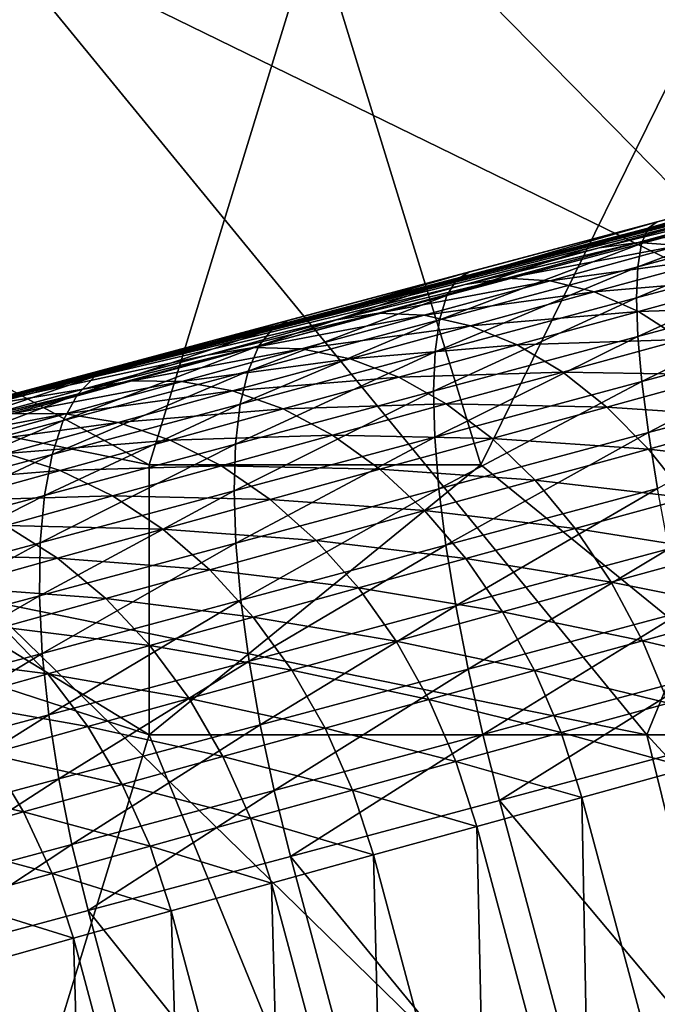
# Model space of a CAD drawing. Extents: x -0.7 to 0.7, y -0.35 to 0.35.
# Tile 35 of 226: x -0.4306 to -0.4159, y -0.2092 to -0.1866. Entities that reach past the tile are written whole.
import ezdxf

# ---------------------------------------------------------------- set-up
doc = ezdxf.new("R2010")
doc.units = 0

msp = doc.modelspace()

# ---------------------------------------------------------------- linework, layer by layer
for points in [[(-0.431466, -0.184378, 0.43702), (-0.412373, -0.1937, 0.43701), (-0.427647, -0.178163, 0.437029)], [(-0.412373, -0.1937, 0.43701), (-0.412373, -0.178163, 0.43702), (-0.427647, -0.178163, 0.437029)], [(-0.42001, -0.196807, 0.412442), (-0.423829, -0.184378, 0.412421), (-0.412373, -0.181271, 0.412437)], [(-0.42001, -0.196807, 0.412442), (-0.412373, -0.181271, 0.412437), (-0.412373, -0.203022, 0.412433)], [(-0.427647, -0.196807, 0.41244), (-0.450559, -0.184378, 0.41245), (-0.423829, -0.184378, 0.412421)], [(-0.442922, -0.1937, 0.412455), (-0.450559, -0.184378, 0.41245), (-0.427647, -0.196807, 0.41244)], [(-0.416192, -0.203022, 0.437015), (-0.412373, -0.1937, 0.43701), (-0.431466, -0.184378, 0.43702)], [(-0.431466, -0.199914, 0.437014), (-0.416192, -0.203022, 0.437015), (-0.431466, -0.184378, 0.43702)], [(-0.427647, -0.196807, 0.41244), (-0.423829, -0.184378, 0.412421), (-0.42001, -0.196807, 0.412442)], [(-0.432286, -0.195582, 0.402346), (-0.415954, -0.191209, 0.406936), (-0.398263, -0.186673, 0.353694)], [(-0.432286, -0.195582, 0.402346), (-0.398263, -0.186673, 0.353694), (-0.404234, -0.188264, 0.350884)], [(-0.415954, -0.191209, 0.406936), (-0.406811, -0.188759, 0.407877), (-0.398263, -0.186673, 0.353694)], [(-0.432286, -0.195582, 0.402346), (-0.404234, -0.188264, 0.350884), (-0.407598, -0.189176, 0.349175)], [(-0.415954, -0.191209, 0.406936), (-0.411468, -0.190007, 0.407522), (-0.406811, -0.188759, 0.407877)], [(-0.432286, -0.195582, 0.402346), (-0.407598, -0.189176, 0.349175), (-0.410896, -0.190072, 0.347314)], [(-0.432286, -0.195582, 0.402346), (-0.410896, -0.190072, 0.347314), (-0.414127, -0.190951, 0.345291)], [(-0.411594, -0.190138, 0.409081), (-0.41616, -0.191361, 0.408485), (-0.41631, -0.191709, 0.410007)], [(-0.411594, -0.190138, 0.409081), (-0.41631, -0.191709, 0.410007), (-0.411665, -0.190464, 0.410614)], [(-0.411468, -0.190007, 0.407522), (-0.415954, -0.191209, 0.406936), (-0.41616, -0.191361, 0.408485)], [(-0.411468, -0.190007, 0.407522), (-0.41616, -0.191361, 0.408485), (-0.411594, -0.190138, 0.409081)], [(-0.411665, -0.190464, 0.410614), (-0.41631, -0.191709, 0.410007), (-0.4164, -0.192246, 0.411476)], [(-0.411665, -0.190464, 0.410614), (-0.4164, -0.192246, 0.411476), (-0.41168, -0.190981, 0.412093)], [(-0.417287, -0.191812, 0.343096), (-0.414127, -0.190951, 0.345291), (-0.413286, -0.19084, 0.343969)], [(-0.417287, -0.191812, 0.343096), (-0.413286, -0.19084, 0.343969), (-0.416387, -0.191685, 0.341816)], [(-0.416387, -0.191685, 0.341816), (-0.413286, -0.19084, 0.343969), (-0.412406, -0.190929, 0.34267)], [(-0.432286, -0.195582, 0.402346), (-0.414127, -0.190951, 0.345291), (-0.417287, -0.191812, 0.343096)], [(-0.41168, -0.190981, 0.412093), (-0.4164, -0.192246, 0.411476), (-0.416429, -0.192964, 0.412868)], [(-0.41168, -0.190981, 0.412093), (-0.416429, -0.192964, 0.412868), (-0.411637, -0.19168, 0.413495)], [(-0.416387, -0.191685, 0.341816), (-0.412406, -0.190929, 0.34267), (-0.415448, -0.191758, 0.340558)], [(-0.432286, -0.195582, 0.402346), (-0.424431, -0.193479, 0.405084), (-0.415954, -0.191209, 0.406936)], [(-0.424431, -0.193479, 0.405084), (-0.420273, -0.192366, 0.406122), (-0.415954, -0.191209, 0.406936)], [(-0.415954, -0.191209, 0.406936), (-0.420273, -0.192366, 0.406122), (-0.420562, -0.19254, 0.407655)], [(-0.415954, -0.191209, 0.406936), (-0.420562, -0.19254, 0.407655), (-0.41616, -0.191361, 0.408485)], [(-0.41616, -0.191361, 0.408485), (-0.420562, -0.19254, 0.407655), (-0.420793, -0.192909, 0.409162)], [(-0.41616, -0.191361, 0.408485), (-0.420793, -0.192909, 0.409162), (-0.41631, -0.191709, 0.410007)], [(-0.41631, -0.191709, 0.410007), (-0.420793, -0.192909, 0.409162), (-0.420961, -0.193468, 0.410617)], [(-0.41631, -0.191709, 0.410007), (-0.420961, -0.193468, 0.410617), (-0.4164, -0.192246, 0.411476)], [(-0.420374, -0.192654, 0.340723), (-0.417287, -0.191812, 0.343096), (-0.416387, -0.191685, 0.341816)], [(-0.420374, -0.192654, 0.340723), (-0.416387, -0.191685, 0.341816), (-0.419414, -0.192511, 0.339488)], [(-0.419414, -0.192511, 0.339488), (-0.416387, -0.191685, 0.341816), (-0.415448, -0.191758, 0.340558)], [(-0.411637, -0.19168, 0.413495), (-0.416429, -0.192964, 0.412868), (-0.416398, -0.193851, 0.414159)], [(-0.411637, -0.19168, 0.413495), (-0.416398, -0.193851, 0.414159), (-0.411539, -0.192549, 0.414794)], [(-0.432286, -0.195582, 0.402346), (-0.417287, -0.191812, 0.343096), (-0.420374, -0.192654, 0.340723)], [(-0.419414, -0.192511, 0.339488), (-0.415448, -0.191758, 0.340558), (-0.418418, -0.192569, 0.338274)], [(-0.418418, -0.192569, 0.338274), (-0.415448, -0.191758, 0.340558), (-0.414488, -0.192031, 0.339343)], [(-0.418418, -0.192569, 0.338274), (-0.414488, -0.192031, 0.339343), (-0.417402, -0.192826, 0.337101)], [(-0.417402, -0.192826, 0.337101), (-0.414488, -0.192031, 0.339343), (-0.413522, -0.192498, 0.338192)], [(-0.420273, -0.192366, 0.406122), (-0.424431, -0.193479, 0.405084), (-0.424804, -0.193676, 0.406596)], [(-0.420273, -0.192366, 0.406122), (-0.424804, -0.193676, 0.406596), (-0.420562, -0.19254, 0.407655)], [(-0.4164, -0.192246, 0.411476), (-0.420961, -0.193468, 0.410617), (-0.421065, -0.194206, 0.411995)], [(-0.4164, -0.192246, 0.411476), (-0.421065, -0.194206, 0.411995), (-0.416429, -0.192964, 0.412868)], [(-0.432286, -0.195582, 0.402346), (-0.420374, -0.192654, 0.340723), (-0.423382, -0.193477, 0.338166)], [(-0.420562, -0.19254, 0.407655), (-0.424804, -0.193676, 0.406596), (-0.425118, -0.194068, 0.408082)], [(-0.420562, -0.19254, 0.407655), (-0.425118, -0.194068, 0.408082), (-0.420793, -0.192909, 0.409162)], [(-0.423382, -0.193477, 0.338166), (-0.420374, -0.192654, 0.340723), (-0.419414, -0.192511, 0.339488)], [(-0.423382, -0.193477, 0.338166), (-0.419414, -0.192511, 0.339488), (-0.422366, -0.193319, 0.336979)], [(-0.422366, -0.193319, 0.336979), (-0.419414, -0.192511, 0.339488), (-0.418418, -0.192569, 0.338274)], [(-0.422366, -0.193319, 0.336979), (-0.418418, -0.192569, 0.338274), (-0.421315, -0.193361, 0.335812)], [(-0.421315, -0.193361, 0.335812), (-0.418418, -0.192569, 0.338274), (-0.417402, -0.192826, 0.337101)], [(-0.417402, -0.192826, 0.337101), (-0.413522, -0.192498, 0.338192), (-0.416384, -0.193279, 0.335991)], [(-0.411539, -0.192549, 0.414794), (-0.416398, -0.193851, 0.414159), (-0.416305, -0.19489, 0.415325)], [(-0.416384, -0.193279, 0.335991), (-0.413522, -0.192498, 0.338192), (-0.412568, -0.193152, 0.337125)], [(-0.411539, -0.192549, 0.414794), (-0.416305, -0.19489, 0.415325), (-0.411386, -0.193572, 0.415968)], [(-0.421315, -0.193361, 0.335812), (-0.417402, -0.192826, 0.337101), (-0.420245, -0.193604, 0.334685)], [(-0.420245, -0.193604, 0.334685), (-0.417402, -0.192826, 0.337101), (-0.416384, -0.193279, 0.335991)], [(-0.420793, -0.192909, 0.409162), (-0.425118, -0.194068, 0.408082), (-0.425367, -0.194648, 0.409517)], [(-0.420793, -0.192909, 0.409162), (-0.425367, -0.194648, 0.409517), (-0.420961, -0.193468, 0.410617)], [(-0.416429, -0.192964, 0.412868), (-0.421065, -0.194206, 0.411995), (-0.421102, -0.195111, 0.413272)], [(-0.416429, -0.192964, 0.412868), (-0.421102, -0.195111, 0.413272), (-0.416398, -0.193851, 0.414159)], [(-0.426312, -0.19428, 0.33542), (-0.423382, -0.193477, 0.338166), (-0.422366, -0.193319, 0.336979)], [(-0.426312, -0.19428, 0.33542), (-0.422366, -0.193319, 0.336979), (-0.425243, -0.194107, 0.334283)], [(-0.425243, -0.194107, 0.334283), (-0.422366, -0.193319, 0.336979), (-0.421315, -0.193361, 0.335812)], [(-0.420245, -0.193604, 0.334685), (-0.416384, -0.193279, 0.335991), (-0.419177, -0.194043, 0.333618)], [(-0.419177, -0.194043, 0.333618), (-0.416384, -0.193279, 0.335991), (-0.415381, -0.19392, 0.334962)], [(-0.416384, -0.193279, 0.335991), (-0.412568, -0.193152, 0.337125), (-0.415381, -0.19392, 0.334962)], [(-0.432286, -0.195582, 0.402346), (-0.423382, -0.193477, 0.338166), (-0.426312, -0.19428, 0.33542)], [(-0.432286, -0.195582, 0.402346), (-0.428433, -0.19455, 0.403825), (-0.424431, -0.193479, 0.405084)], [(-0.424431, -0.193479, 0.405084), (-0.428433, -0.19455, 0.403825), (-0.428892, -0.19477, 0.40531)], [(-0.424431, -0.193479, 0.405084), (-0.428892, -0.19477, 0.40531), (-0.424804, -0.193676, 0.406596)], [(-0.420961, -0.193468, 0.410617), (-0.425367, -0.194648, 0.409517), (-0.425547, -0.195407, 0.410876)], [(-0.420961, -0.193468, 0.410617), (-0.425547, -0.195407, 0.410876), (-0.421065, -0.194206, 0.411995)], [(-0.425243, -0.194107, 0.334283), (-0.421315, -0.193361, 0.335812), (-0.424139, -0.194135, 0.333166)], [(-0.424139, -0.194135, 0.333166), (-0.421315, -0.193361, 0.335812), (-0.420245, -0.193604, 0.334685)], [(-0.44674, -0.196807, 0.412436), (-0.442922, -0.1937, 0.412455), (-0.427647, -0.203022, 0.412435)], [(-0.427647, -0.203022, 0.412435), (-0.442922, -0.1937, 0.412455), (-0.427647, -0.196807, 0.41244)], [(-0.424804, -0.193676, 0.406596), (-0.428892, -0.19477, 0.40531), (-0.42929, -0.195185, 0.40677)], [(-0.424804, -0.193676, 0.406596), (-0.42929, -0.195185, 0.40677), (-0.425118, -0.194068, 0.408082)], [(-0.424139, -0.194135, 0.333166), (-0.420245, -0.193604, 0.334685), (-0.423018, -0.194364, 0.332086)], [(-0.423018, -0.194364, 0.332086), (-0.420245, -0.193604, 0.334685), (-0.419177, -0.194043, 0.333618)], [(-0.411386, -0.193572, 0.415968), (-0.416305, -0.19489, 0.415325), (-0.416154, -0.196065, 0.416349)], [(-0.416192, -0.203022, 0.437015), (-0.400918, -0.203022, 0.437023), (-0.412373, -0.1937, 0.43701)], [(-0.411386, -0.193572, 0.415968), (-0.416154, -0.196065, 0.416349), (-0.411182, -0.194733, 0.416999)], [(-0.416398, -0.193851, 0.414159), (-0.421102, -0.195111, 0.413272), (-0.421072, -0.196167, 0.414427)], [(-0.416398, -0.193851, 0.414159), (-0.421072, -0.196167, 0.414427), (-0.416305, -0.19489, 0.415325)], [(-0.419177, -0.194043, 0.333618), (-0.415381, -0.19392, 0.334962), (-0.418127, -0.194671, 0.332629)], [(-0.418127, -0.194671, 0.332629), (-0.415381, -0.19392, 0.334962), (-0.414411, -0.194737, 0.334031)], [(-0.425118, -0.194068, 0.408082), (-0.42929, -0.195185, 0.40677), (-0.42962, -0.195787, 0.408179)], [(-0.425118, -0.194068, 0.408082), (-0.42962, -0.195787, 0.408179), (-0.425367, -0.194648, 0.409517)], [(-0.429163, -0.195063, 0.332482), (-0.426312, -0.19428, 0.33542), (-0.425243, -0.194107, 0.334283)], [(-0.429163, -0.195063, 0.332482), (-0.425243, -0.194107, 0.334283), (-0.428044, -0.194876, 0.331396)], [(-0.428044, -0.194876, 0.331396), (-0.425243, -0.194107, 0.334283), (-0.424139, -0.194135, 0.333166)], [(-0.428044, -0.194876, 0.331396), (-0.424139, -0.194135, 0.333166), (-0.42689, -0.194891, 0.330329)], [(-0.42689, -0.194891, 0.330329), (-0.424139, -0.194135, 0.333166), (-0.423018, -0.194364, 0.332086)], [(-0.421065, -0.194206, 0.411995), (-0.425547, -0.195407, 0.410876), (-0.425654, -0.19633, 0.412136)], [(-0.421065, -0.194206, 0.411995), (-0.425654, -0.19633, 0.412136), (-0.421102, -0.195111, 0.413272)], [(-0.423018, -0.194364, 0.332086), (-0.419177, -0.194043, 0.333618), (-0.421901, -0.19479, 0.331064)], [(-0.421901, -0.19479, 0.331064), (-0.419177, -0.194043, 0.333618), (-0.418127, -0.194671, 0.332629)], [(-0.432286, -0.195582, 0.402346), (-0.426312, -0.19428, 0.33542), (-0.429163, -0.195063, 0.332482)], [(-0.42689, -0.194891, 0.330329), (-0.423018, -0.194364, 0.332086), (-0.425723, -0.195107, 0.329299)], [(-0.425723, -0.195107, 0.329299), (-0.423018, -0.194364, 0.332086), (-0.421901, -0.19479, 0.331064)], [(-0.428433, -0.19455, 0.403825), (-0.432286, -0.195582, 0.402346), (-0.432832, -0.195825, 0.403798)], [(-0.428433, -0.19455, 0.403825), (-0.432832, -0.195825, 0.403798), (-0.428892, -0.19477, 0.40531)], [(-0.425367, -0.194648, 0.409517), (-0.42962, -0.195787, 0.408179), (-0.429877, -0.196566, 0.409513)], [(-0.425367, -0.194648, 0.409517), (-0.429877, -0.196566, 0.409513), (-0.425547, -0.195407, 0.410876)], [(-0.421901, -0.19479, 0.331064), (-0.418127, -0.194671, 0.332629), (-0.420807, -0.195405, 0.330117)], [(-0.420807, -0.195405, 0.330117), (-0.418127, -0.194671, 0.332629), (-0.417113, -0.195476, 0.331734)], [(-0.418127, -0.194671, 0.332629), (-0.414411, -0.194737, 0.334031), (-0.417113, -0.195476, 0.331734)], [(-0.428892, -0.19477, 0.40531), (-0.432832, -0.195825, 0.403798), (-0.433314, -0.196262, 0.405225)], [(-0.428892, -0.19477, 0.40531), (-0.433314, -0.196262, 0.405225), (-0.42929, -0.195185, 0.40677)], [(-0.431937, -0.195827, 0.329347), (-0.429163, -0.195063, 0.332482), (-0.428044, -0.194876, 0.331396)], [(-0.431937, -0.195827, 0.329347), (-0.428044, -0.194876, 0.331396), (-0.430771, -0.195627, 0.328314)], [(-0.430771, -0.195627, 0.328314), (-0.428044, -0.194876, 0.331396), (-0.42689, -0.194891, 0.330329)], [(-0.430771, -0.195627, 0.328314), (-0.42689, -0.194891, 0.330329), (-0.429572, -0.19563, 0.327298)], [(-0.429572, -0.19563, 0.327298), (-0.42689, -0.194891, 0.330329), (-0.425723, -0.195107, 0.329299)], [(-0.425723, -0.195107, 0.329299), (-0.421901, -0.19479, 0.331064), (-0.424561, -0.195521, 0.328324)], [(-0.424561, -0.195521, 0.328324), (-0.421901, -0.19479, 0.331064), (-0.420807, -0.195405, 0.330117)], [(-0.416305, -0.19489, 0.415325), (-0.421072, -0.196167, 0.414427), (-0.420975, -0.197357, 0.41544)], [(-0.416305, -0.19489, 0.415325), (-0.420975, -0.197357, 0.41544), (-0.416154, -0.196065, 0.416349)], [(-0.417113, -0.195476, 0.331734), (-0.414411, -0.194737, 0.334031), (-0.413489, -0.195717, 0.333215)], [(-0.411182, -0.194733, 0.416999), (-0.416154, -0.196065, 0.416349), (-0.415945, -0.197355, 0.417211)], [(-0.432286, -0.195582, 0.402346), (-0.429163, -0.195063, 0.332482), (-0.431937, -0.195827, 0.329347)], [(-0.429572, -0.19563, 0.327298), (-0.425723, -0.195107, 0.329299), (-0.428361, -0.195834, 0.326317)], [(-0.428361, -0.195834, 0.326317), (-0.425723, -0.195107, 0.329299), (-0.424561, -0.195521, 0.328324)], [(-0.421102, -0.195111, 0.413272), (-0.425654, -0.19633, 0.412136), (-0.425688, -0.197404, 0.413275)], [(-0.421102, -0.195111, 0.413272), (-0.425688, -0.197404, 0.413275), (-0.421072, -0.196167, 0.414427)], [(-0.42929, -0.195185, 0.40677), (-0.433314, -0.196262, 0.405225), (-0.433726, -0.196887, 0.406602)], [(-0.42929, -0.195185, 0.40677), (-0.433726, -0.196887, 0.406602), (-0.42962, -0.195787, 0.408179)], [(-0.425547, -0.195407, 0.410876), (-0.429877, -0.196566, 0.409513), (-0.430056, -0.19751, 0.410751)], [(-0.425547, -0.195407, 0.410876), (-0.430056, -0.19751, 0.410751), (-0.425654, -0.19633, 0.412136)], [(-0.428361, -0.195834, 0.326317), (-0.424561, -0.195521, 0.328324), (-0.427158, -0.196236, 0.325388)], [(-0.427158, -0.196236, 0.325388), (-0.424561, -0.195521, 0.328324), (-0.423424, -0.196125, 0.327419)], [(-0.424561, -0.195521, 0.328324), (-0.420807, -0.195405, 0.330117), (-0.423424, -0.196125, 0.327419)], [(-0.423424, -0.196125, 0.327419), (-0.420807, -0.195405, 0.330117), (-0.419753, -0.1962, 0.32926)], [(-0.420807, -0.195405, 0.330117), (-0.417113, -0.195476, 0.331734), (-0.419753, -0.1962, 0.32926)], [(-0.419753, -0.1962, 0.32926), (-0.417113, -0.195476, 0.331734), (-0.416154, -0.196446, 0.330949)], [(-0.417113, -0.195476, 0.331734), (-0.413489, -0.195717, 0.333215), (-0.416154, -0.196446, 0.330949)], [(-0.42962, -0.195787, 0.408179), (-0.433726, -0.196887, 0.406602), (-0.434061, -0.197687, 0.407907)], [(-0.42962, -0.195787, 0.408179), (-0.434061, -0.197687, 0.407907), (-0.429877, -0.196566, 0.409513)], [(-0.433428, -0.196361, 0.325031), (-0.430771, -0.195627, 0.328314), (-0.429572, -0.19563, 0.327298)], [(-0.433428, -0.196361, 0.325031), (-0.429572, -0.19563, 0.327298), (-0.432188, -0.196352, 0.324066)], [(-0.432188, -0.196352, 0.324066), (-0.429572, -0.19563, 0.327298), (-0.428361, -0.195834, 0.326317)], [(-0.432188, -0.196352, 0.324066), (-0.428361, -0.195834, 0.326317), (-0.430937, -0.196545, 0.323134)], [(-0.430937, -0.196545, 0.323134), (-0.428361, -0.195834, 0.326317), (-0.427158, -0.196236, 0.325388)], [(-0.416154, -0.196446, 0.330949), (-0.413489, -0.195717, 0.333215), (-0.412632, -0.196843, 0.332527)], [(-0.430937, -0.196545, 0.323134), (-0.427158, -0.196236, 0.325388), (-0.429696, -0.196937, 0.322251)], [(-0.429696, -0.196937, 0.322251), (-0.427158, -0.196236, 0.325388), (-0.425983, -0.196829, 0.324527)], [(-0.427158, -0.196236, 0.325388), (-0.423424, -0.196125, 0.327419), (-0.425983, -0.196829, 0.324527)], [(-0.425983, -0.196829, 0.324527), (-0.423424, -0.196125, 0.327419), (-0.422333, -0.196909, 0.326601)], [(-0.421072, -0.196167, 0.414427), (-0.425688, -0.197404, 0.413275), (-0.425647, -0.198608, 0.414274)], [(-0.421072, -0.196167, 0.414427), (-0.425647, -0.198608, 0.414274), (-0.420975, -0.197357, 0.41544)], [(-0.423424, -0.196125, 0.327419), (-0.419753, -0.1962, 0.32926), (-0.422333, -0.196909, 0.326601)], [(-0.422333, -0.196909, 0.326601), (-0.419753, -0.1962, 0.32926), (-0.418758, -0.19716, 0.328509)], [(-0.416154, -0.196065, 0.416349), (-0.420975, -0.197357, 0.41544), (-0.420813, -0.198659, 0.416294)], [(-0.416154, -0.196065, 0.416349), (-0.420813, -0.198659, 0.416294), (-0.415945, -0.197355, 0.417211)], [(-0.419753, -0.1962, 0.32926), (-0.416154, -0.196446, 0.330949), (-0.418758, -0.19716, 0.328509)], [(-0.425654, -0.19633, 0.412136), (-0.430056, -0.19751, 0.410751), (-0.430155, -0.1986, 0.41187)], [(-0.425654, -0.19633, 0.412136), (-0.430155, -0.1986, 0.41187), (-0.425688, -0.197404, 0.413275)], [(-0.418758, -0.19716, 0.328509), (-0.416154, -0.196446, 0.330949), (-0.415266, -0.197563, 0.330288)], [(-0.416154, -0.196446, 0.330949), (-0.412632, -0.196843, 0.332527), (-0.415266, -0.197563, 0.330288)], [(-0.429877, -0.196566, 0.409513), (-0.434061, -0.197687, 0.407907), (-0.434312, -0.198649, 0.409117)], [(-0.429877, -0.196566, 0.409513), (-0.434312, -0.198649, 0.409117), (-0.430056, -0.19751, 0.410751)], [(-0.433456, -0.197242, 0.319741), (-0.430937, -0.196545, 0.323134), (-0.429696, -0.196937, 0.322251)], [(-0.431466, -0.215451, 0.41245), (-0.44674, -0.196807, 0.412436), (-0.427647, -0.203022, 0.412435)], [(-0.433456, -0.197242, 0.319741), (-0.429696, -0.196937, 0.322251), (-0.432182, -0.197625, 0.318904)], [(-0.432182, -0.197625, 0.318904), (-0.429696, -0.196937, 0.322251), (-0.428487, -0.197521, 0.321433)], [(-0.429696, -0.196937, 0.322251), (-0.425983, -0.196829, 0.324527), (-0.428487, -0.197521, 0.321433)], [(-0.428487, -0.197521, 0.321433), (-0.425983, -0.196829, 0.324527), (-0.424857, -0.197604, 0.323748)], [(-0.427647, -0.203022, 0.412435), (-0.42001, -0.196807, 0.412442), (-0.412373, -0.203022, 0.412433)], [(-0.427647, -0.203022, 0.412435), (-0.427647, -0.196807, 0.41244), (-0.42001, -0.196807, 0.412442)], [(-0.425983, -0.196829, 0.324527), (-0.422333, -0.196909, 0.326601), (-0.424857, -0.197604, 0.323748)], [(-0.424857, -0.197604, 0.323748), (-0.422333, -0.196909, 0.326601), (-0.421305, -0.19786, 0.325884)], [(-0.422333, -0.196909, 0.326601), (-0.418758, -0.19716, 0.328509), (-0.421305, -0.19786, 0.325884)], [(-0.421305, -0.19786, 0.325884), (-0.418758, -0.19716, 0.328509), (-0.41784, -0.198269, 0.327876)], [(-0.418758, -0.19716, 0.328509), (-0.415266, -0.197563, 0.330288), (-0.41784, -0.198269, 0.327876)], [(-0.425688, -0.197404, 0.413275), (-0.430155, -0.1986, 0.41187), (-0.43017, -0.19982, 0.412851)], [(-0.425688, -0.197404, 0.413275), (-0.43017, -0.19982, 0.412851), (-0.425647, -0.198608, 0.414274)], [(-0.420975, -0.197357, 0.41544), (-0.425647, -0.198608, 0.414274), (-0.425532, -0.199924, 0.415116)], [(-0.420975, -0.197357, 0.41544), (-0.425532, -0.199924, 0.415116), (-0.420813, -0.198659, 0.416294)], [(-0.415945, -0.197355, 0.417211), (-0.420813, -0.198659, 0.416294), (-0.420588, -0.200052, 0.416973)], [(-0.415945, -0.197355, 0.417211), (-0.420588, -0.200052, 0.416973), (-0.415684, -0.198738, 0.417897)], [(-0.430056, -0.19751, 0.410751), (-0.434312, -0.198649, 0.409117), (-0.434475, -0.199758, 0.410211)], [(-0.430056, -0.19751, 0.410751), (-0.434475, -0.199758, 0.410211), (-0.430155, -0.1986, 0.41187)], [(-0.432182, -0.197625, 0.318904), (-0.428487, -0.197521, 0.321433), (-0.430941, -0.1982, 0.318128)], [(-0.430941, -0.1982, 0.318128), (-0.428487, -0.197521, 0.321433), (-0.427329, -0.198287, 0.320693)], [(-0.428487, -0.197521, 0.321433), (-0.424857, -0.197604, 0.323748), (-0.427329, -0.198287, 0.320693)], [(-0.427329, -0.198287, 0.320693), (-0.424857, -0.197604, 0.323748), (-0.423799, -0.198547, 0.323065)], [(-0.424857, -0.197604, 0.323748), (-0.421305, -0.19786, 0.325884), (-0.423799, -0.198547, 0.323065)], [(-0.41784, -0.198269, 0.327876), (-0.415266, -0.197563, 0.330288), (-0.414463, -0.198809, 0.329762)], [(-0.423799, -0.198547, 0.323065), (-0.421305, -0.19786, 0.325884), (-0.420359, -0.198961, 0.32528)], [(-0.421305, -0.19786, 0.325884), (-0.41784, -0.198269, 0.327876), (-0.420359, -0.198961, 0.32528)], [(-0.433351, -0.198869, 0.314604), (-0.430941, -0.1982, 0.318128), (-0.429756, -0.198958, 0.317426)], [(-0.430941, -0.1982, 0.318128), (-0.427329, -0.198287, 0.320693), (-0.429756, -0.198958, 0.317426)], [(-0.429756, -0.198958, 0.317426), (-0.427329, -0.198287, 0.320693), (-0.426244, -0.199222, 0.320044)], [(-0.427329, -0.198287, 0.320693), (-0.423799, -0.198547, 0.323065), (-0.426244, -0.199222, 0.320044)], [(-0.420359, -0.198961, 0.32528), (-0.41784, -0.198269, 0.327876), (-0.417013, -0.199508, 0.327372)], [(-0.41784, -0.198269, 0.327876), (-0.414463, -0.198809, 0.329762), (-0.417013, -0.199508, 0.327372)], [(-0.426244, -0.199222, 0.320044), (-0.423799, -0.198547, 0.323065), (-0.422827, -0.199641, 0.32249)], [(-0.423799, -0.198547, 0.323065), (-0.420359, -0.198961, 0.32528), (-0.422827, -0.199641, 0.32249)], [(-0.430155, -0.1986, 0.41187), (-0.434475, -0.199758, 0.410211), (-0.434547, -0.200993, 0.41117)], [(-0.430155, -0.1986, 0.41187), (-0.434547, -0.200993, 0.41117), (-0.43017, -0.19982, 0.412851)], [(-0.425647, -0.198608, 0.414274), (-0.43017, -0.19982, 0.412851), (-0.430103, -0.201148, 0.413677)], [(-0.425647, -0.198608, 0.414274), (-0.430103, -0.201148, 0.413677), (-0.425532, -0.199924, 0.415116)], [(-0.420813, -0.198659, 0.416294), (-0.425532, -0.199924, 0.415116), (-0.425344, -0.201327, 0.415786)], [(-0.420813, -0.198659, 0.416294), (-0.425344, -0.201327, 0.415786), (-0.420588, -0.200052, 0.416973)], [(-0.415684, -0.198738, 0.417897), (-0.420588, -0.200052, 0.416973), (-0.420305, -0.201512, 0.417467)], [(-0.415684, -0.198738, 0.417897), (-0.420305, -0.201512, 0.417467), (-0.415374, -0.200191, 0.418396)], [(-0.433351, -0.198869, 0.314604), (-0.429756, -0.198958, 0.317426), (-0.43214, -0.19962, 0.313938)], [(-0.43214, -0.19962, 0.313938), (-0.429756, -0.198958, 0.317426), (-0.428645, -0.199887, 0.31681)], [(-0.429756, -0.198958, 0.317426), (-0.426244, -0.199222, 0.320044), (-0.428645, -0.199887, 0.31681)], [(-0.422827, -0.199641, 0.32249), (-0.420359, -0.198961, 0.32528), (-0.41951, -0.200194, 0.324798)], [(-0.420359, -0.198961, 0.32528), (-0.417013, -0.199508, 0.327372), (-0.41951, -0.200194, 0.324798)], [(-0.417013, -0.199508, 0.327372), (-0.414463, -0.198809, 0.329762), (-0.413759, -0.200162, 0.32938)], [(-0.428645, -0.199887, 0.31681), (-0.426244, -0.199222, 0.320044), (-0.425249, -0.20031, 0.319497)], [(-0.426244, -0.199222, 0.320044), (-0.422827, -0.199641, 0.32249), (-0.425249, -0.20031, 0.319497)], [(-0.43214, -0.19962, 0.313938), (-0.428645, -0.199887, 0.31681), (-0.431008, -0.200542, 0.313355)], [(-0.425249, -0.20031, 0.319497), (-0.422827, -0.199641, 0.32249), (-0.421958, -0.200868, 0.322032)], [(-0.422827, -0.199641, 0.32249), (-0.41951, -0.200194, 0.324798), (-0.421958, -0.200868, 0.322032)], [(-0.41951, -0.200194, 0.324798), (-0.417013, -0.199508, 0.327372), (-0.416293, -0.200856, 0.327005)], [(-0.417013, -0.199508, 0.327372), (-0.413759, -0.200162, 0.32938), (-0.416293, -0.200856, 0.327005)], [(-0.435285, -0.209236, 0.437021), (-0.412373, -0.218558, 0.437026), (-0.431466, -0.199914, 0.437014)], [(-0.43017, -0.19982, 0.412851), (-0.434547, -0.200993, 0.41117), (-0.434527, -0.202334, 0.411979)], [(-0.43017, -0.19982, 0.412851), (-0.434527, -0.202334, 0.411979), (-0.430103, -0.201148, 0.413677)], [(-0.412373, -0.218558, 0.437026), (-0.416192, -0.203022, 0.437015), (-0.431466, -0.199914, 0.437014)], [(-0.431008, -0.200542, 0.313355), (-0.428645, -0.199887, 0.31681), (-0.427629, -0.200969, 0.316292)], [(-0.428645, -0.199887, 0.31681), (-0.425249, -0.20031, 0.319497), (-0.427629, -0.200969, 0.316292)], [(-0.425532, -0.199924, 0.415116), (-0.430103, -0.201148, 0.413677), (-0.429954, -0.202562, 0.414336)], [(-0.425532, -0.199924, 0.415116), (-0.429954, -0.202562, 0.414336), (-0.425344, -0.201327, 0.415786)], [(-0.420588, -0.200052, 0.416973), (-0.425344, -0.201327, 0.415786), (-0.425089, -0.202794, 0.416273)], [(-0.420588, -0.200052, 0.416973), (-0.425089, -0.202794, 0.416273), (-0.420305, -0.201512, 0.417467)], [(-0.427629, -0.200969, 0.316292), (-0.425249, -0.20031, 0.319497), (-0.424361, -0.201532, 0.319062)], [(-0.425249, -0.20031, 0.319497), (-0.421958, -0.200868, 0.322032), (-0.424361, -0.201532, 0.319062)], [(-0.421958, -0.200868, 0.322032), (-0.41951, -0.200194, 0.324798), (-0.418773, -0.201538, 0.324449)], [(-0.415374, -0.200191, 0.418396), (-0.420305, -0.201512, 0.417467), (-0.419968, -0.203014, 0.417767)], [(-0.415374, -0.200191, 0.418396), (-0.419968, -0.203014, 0.417767), (-0.415021, -0.201689, 0.418699)], [(-0.41951, -0.200194, 0.324798), (-0.416293, -0.200856, 0.327005), (-0.418773, -0.201538, 0.324449)], [(-0.416293, -0.200856, 0.327005), (-0.413759, -0.200162, 0.32938), (-0.413168, -0.201598, 0.329147)], [(-0.433325, -0.201188, 0.309688), (-0.431008, -0.200542, 0.313355), (-0.429974, -0.20162, 0.312863)], [(-0.431008, -0.200542, 0.313355), (-0.427629, -0.200969, 0.316292), (-0.429974, -0.20162, 0.312863)], [(-0.429974, -0.20162, 0.312863), (-0.427629, -0.200969, 0.316292), (-0.426725, -0.202187, 0.315879)], [(-0.427629, -0.200969, 0.316292), (-0.424361, -0.201532, 0.319062), (-0.426725, -0.202187, 0.315879)], [(-0.424361, -0.201532, 0.319062), (-0.421958, -0.200868, 0.322032), (-0.421206, -0.202208, 0.321699)], [(-0.421958, -0.200868, 0.322032), (-0.418773, -0.201538, 0.324449), (-0.421206, -0.202208, 0.321699)], [(-0.418773, -0.201538, 0.324449), (-0.416293, -0.200856, 0.327005), (-0.41569, -0.20229, 0.326783)], [(-0.416293, -0.200856, 0.327005), (-0.413168, -0.201598, 0.329147), (-0.41569, -0.20229, 0.326783)], [(-0.430103, -0.201148, 0.413677), (-0.434527, -0.202334, 0.411979), (-0.434417, -0.203757, 0.412622)], [(-0.430103, -0.201148, 0.413677), (-0.434417, -0.203757, 0.412622), (-0.429954, -0.202562, 0.414336)], [(-0.433325, -0.201188, 0.309688), (-0.429974, -0.20162, 0.312863), (-0.43227, -0.20226, 0.309229)], [(-0.425344, -0.201327, 0.415786), (-0.429954, -0.202562, 0.414336), (-0.429726, -0.204036, 0.414814)], [(-0.425344, -0.201327, 0.415786), (-0.429726, -0.204036, 0.414814), (-0.425089, -0.202794, 0.416273)], [(-0.43227, -0.20226, 0.309229), (-0.429974, -0.20162, 0.312863), (-0.429055, -0.202833, 0.312472)], [(-0.429974, -0.20162, 0.312863), (-0.426725, -0.202187, 0.315879), (-0.429055, -0.202833, 0.312472)], [(-0.426725, -0.202187, 0.315879), (-0.424361, -0.201532, 0.319062), (-0.423596, -0.202868, 0.318746)], [(-0.420305, -0.201512, 0.417467), (-0.425089, -0.202794, 0.416273), (-0.424768, -0.2043, 0.416569)], [(-0.420305, -0.201512, 0.417467), (-0.424768, -0.2043, 0.416569), (-0.419968, -0.203014, 0.417767)], [(-0.424361, -0.201532, 0.319062), (-0.421206, -0.202208, 0.321699), (-0.423596, -0.202868, 0.318746)], [(-0.421206, -0.202208, 0.321699), (-0.418773, -0.201538, 0.324449), (-0.418161, -0.202969, 0.324237)], [(-0.415021, -0.201689, 0.418699), (-0.419968, -0.203014, 0.417767), (-0.419583, -0.204532, 0.417867)], [(-0.415021, -0.201689, 0.418699), (-0.419583, -0.204532, 0.417867), (-0.414631, -0.203205, 0.4188)], [(-0.418773, -0.201538, 0.324449), (-0.41569, -0.20229, 0.326783), (-0.418161, -0.202969, 0.324237)], [(-0.43227, -0.20226, 0.309229), (-0.429055, -0.202833, 0.312472), (-0.431334, -0.203469, 0.308864)], [(-0.429055, -0.202833, 0.312472), (-0.426725, -0.202187, 0.315879), (-0.425948, -0.203519, 0.315579)], [(-0.426725, -0.202187, 0.315879), (-0.423596, -0.202868, 0.318746), (-0.425948, -0.203519, 0.315579)], [(-0.423596, -0.202868, 0.318746), (-0.421206, -0.202208, 0.321699), (-0.420585, -0.203637, 0.321497)], [(-0.421206, -0.202208, 0.321699), (-0.418161, -0.202969, 0.324237), (-0.420585, -0.203637, 0.321497)], [(-0.418161, -0.202969, 0.324237), (-0.41569, -0.20229, 0.326783), (-0.415217, -0.203785, 0.326709)], [(-0.429954, -0.202562, 0.414336), (-0.434417, -0.203757, 0.412622), (-0.434216, -0.20524, 0.41309)], [(-0.429954, -0.202562, 0.414336), (-0.434216, -0.20524, 0.41309), (-0.429726, -0.204036, 0.414814)], [(-0.431334, -0.203469, 0.308864), (-0.429055, -0.202833, 0.312472), (-0.428267, -0.204163, 0.312188)], [(-0.425089, -0.202794, 0.416273), (-0.429726, -0.204036, 0.414814), (-0.429422, -0.205547, 0.415104)], [(-0.425089, -0.202794, 0.416273), (-0.429422, -0.205547, 0.415104), (-0.424768, -0.2043, 0.416569)], [(-0.429055, -0.202833, 0.312472), (-0.425948, -0.203519, 0.315579), (-0.428267, -0.204163, 0.312188)], [(-0.42001, -0.221665, 0.412455), (-0.431466, -0.215451, 0.41245), (-0.427647, -0.203022, 0.412435)], [(-0.42001, -0.221665, 0.412455), (-0.427647, -0.203022, 0.412435), (-0.412373, -0.203022, 0.412433)], [(-0.425948, -0.203519, 0.315579), (-0.423596, -0.202868, 0.318746), (-0.422967, -0.204294, 0.318554)], [(-0.419968, -0.203014, 0.417767), (-0.424768, -0.2043, 0.416569), (-0.424389, -0.20582, 0.416668)], [(-0.419968, -0.203014, 0.417767), (-0.424389, -0.20582, 0.416668), (-0.419583, -0.204532, 0.417867)], [(-0.423596, -0.202868, 0.318746), (-0.420585, -0.203637, 0.321497), (-0.422967, -0.204294, 0.318554)], [(-0.420585, -0.203637, 0.321497), (-0.418161, -0.202969, 0.324237), (-0.417684, -0.204463, 0.324165)], [(-0.42001, -0.221665, 0.412455), (-0.412373, -0.203022, 0.412433), (-0.400918, -0.221665, 0.412456)], [(-0.418161, -0.202969, 0.324237), (-0.415217, -0.203785, 0.326709), (-0.417684, -0.204463, 0.324165)], [(-0.404736, -0.215451, 0.43703), (-0.400918, -0.203022, 0.437023), (-0.416192, -0.203022, 0.437015)], [(-0.412373, -0.218558, 0.437026), (-0.404736, -0.215451, 0.43703), (-0.416192, -0.203022, 0.437015)], [(-0.411784, -0.21383, 0.4188), (-0.414631, -0.203205, 0.4188), (-0.419583, -0.204532, 0.417867)], [(-0.433611, -0.204105, 0.30498), (-0.431334, -0.203469, 0.308864), (-0.430533, -0.204795, 0.308602)], [(-0.431334, -0.203469, 0.308864), (-0.428267, -0.204163, 0.312188), (-0.430533, -0.204795, 0.308602)], [(-0.428267, -0.204163, 0.312188), (-0.425948, -0.203519, 0.315579), (-0.425311, -0.204944, 0.315397)], [(-0.425948, -0.203519, 0.315579), (-0.422967, -0.204294, 0.318554), (-0.425311, -0.204944, 0.315397)], [(-0.422967, -0.204294, 0.318554), (-0.420585, -0.203637, 0.321497), (-0.420105, -0.20513, 0.321429)], [(-0.420585, -0.203637, 0.321497), (-0.417684, -0.204463, 0.324165), (-0.420105, -0.20513, 0.321429)], [(-0.415057, -0.214267, 0.324165), (-0.417684, -0.204463, 0.324165), (-0.415217, -0.203785, 0.326709)], [(-0.429726, -0.204036, 0.414814), (-0.434216, -0.20524, 0.41309), (-0.433929, -0.206755, 0.413374)], [(-0.429726, -0.204036, 0.414814), (-0.433929, -0.206755, 0.413374), (-0.429422, -0.205547, 0.415104)], [(-0.433611, -0.204105, 0.30498), (-0.430533, -0.204795, 0.308602), (-0.432802, -0.205429, 0.304732)], [(-0.430533, -0.204795, 0.308602), (-0.428267, -0.204163, 0.312188), (-0.427624, -0.205586, 0.312015)], [(-0.428267, -0.204163, 0.312188), (-0.425311, -0.204944, 0.315397), (-0.427624, -0.205586, 0.312015)], [(-0.424768, -0.2043, 0.416569), (-0.429422, -0.205547, 0.415104), (-0.429049, -0.207068, 0.415202)], [(-0.424768, -0.2043, 0.416569), (-0.429049, -0.207068, 0.415202), (-0.424389, -0.20582, 0.416668)], [(-0.425311, -0.204944, 0.315397), (-0.422967, -0.204294, 0.318554), (-0.422484, -0.205787, 0.31849)], [(-0.422967, -0.204294, 0.318554), (-0.420105, -0.20513, 0.321429), (-0.422484, -0.205787, 0.31849)], [(-0.416736, -0.215157, 0.417867), (-0.419583, -0.204532, 0.417867), (-0.424389, -0.20582, 0.416668)], [(-0.417487, -0.2149, 0.321429), (-0.420105, -0.20513, 0.321429), (-0.417684, -0.204463, 0.324165)], [(-0.411784, -0.21383, 0.4188), (-0.419583, -0.204532, 0.417867), (-0.416736, -0.215157, 0.417867)], [(-0.417487, -0.2149, 0.321429), (-0.417684, -0.204463, 0.324165), (-0.415057, -0.214267, 0.324165)], [(-0.432802, -0.205429, 0.304732), (-0.430533, -0.204795, 0.308602), (-0.429879, -0.206215, 0.308445)], [(-0.430533, -0.204795, 0.308602), (-0.427624, -0.205586, 0.312015), (-0.429879, -0.206215, 0.308445)], [(-0.427624, -0.205586, 0.312015), (-0.425311, -0.204944, 0.315397), (-0.424826, -0.206435, 0.315336)], [(-0.425311, -0.204944, 0.315397), (-0.422484, -0.205787, 0.31849), (-0.424826, -0.206435, 0.315336)], [(-0.419876, -0.21552, 0.31849), (-0.422484, -0.205787, 0.31849), (-0.420105, -0.20513, 0.321429)], [(-0.419876, -0.21552, 0.31849), (-0.420105, -0.20513, 0.321429), (-0.417487, -0.2149, 0.321429)], [(-0.429422, -0.205547, 0.415104), (-0.433929, -0.206755, 0.413374), (-0.433562, -0.208277, 0.413469)], [(-0.429422, -0.205547, 0.415104), (-0.433562, -0.208277, 0.413469), (-0.429049, -0.207068, 0.415202)], [(-0.432802, -0.205429, 0.304732), (-0.429879, -0.206215, 0.308445), (-0.432144, -0.206847, 0.304584)], [(-0.429879, -0.206215, 0.308445), (-0.427624, -0.205586, 0.312015), (-0.427136, -0.207077, 0.311957)], [(-0.427624, -0.205586, 0.312015), (-0.424826, -0.206435, 0.315336), (-0.427136, -0.207077, 0.311957)], [(-0.422228, -0.21613, 0.315336), (-0.424826, -0.206435, 0.315336), (-0.422484, -0.205787, 0.31849)], [(-0.422228, -0.21613, 0.315336), (-0.422484, -0.205787, 0.31849), (-0.419876, -0.21552, 0.31849)], [(-0.421542, -0.216445, 0.416668), (-0.424389, -0.20582, 0.416668), (-0.429049, -0.207068, 0.415202)], [(-0.416736, -0.215157, 0.417867), (-0.424389, -0.20582, 0.416668), (-0.421542, -0.216445, 0.416668)], [(-0.432144, -0.206847, 0.304584), (-0.429879, -0.206215, 0.308445), (-0.429386, -0.207705, 0.308398)], [(-0.429879, -0.206215, 0.308445), (-0.427136, -0.207077, 0.311957), (-0.429386, -0.207705, 0.308398)], [(-0.42455, -0.216729, 0.311957), (-0.427136, -0.207077, 0.311957), (-0.424826, -0.206435, 0.315336)], [(-0.42455, -0.216729, 0.311957), (-0.424826, -0.206435, 0.315336), (-0.422228, -0.21613, 0.315336)], [(-0.432144, -0.206847, 0.304584), (-0.429386, -0.207705, 0.308398), (-0.431648, -0.208337, 0.30454)], [(-0.426201, -0.217693, 0.415202), (-0.429049, -0.207068, 0.415202), (-0.433562, -0.208277, 0.413469)], [(-0.426812, -0.21731, 0.308398), (-0.429386, -0.207705, 0.308398), (-0.427136, -0.207077, 0.311957)], [(-0.421542, -0.216445, 0.416668), (-0.429049, -0.207068, 0.415202), (-0.426201, -0.217693, 0.415202)], [(-0.426812, -0.21731, 0.308398), (-0.427136, -0.207077, 0.311957), (-0.42455, -0.216729, 0.311957)], [(-0.429087, -0.217894, 0.30454), (-0.431648, -0.208337, 0.30454), (-0.429386, -0.207705, 0.308398)], [(-0.429087, -0.217894, 0.30454), (-0.429386, -0.207705, 0.308398), (-0.426812, -0.21731, 0.308398)], [(-0.426201, -0.217693, 0.415202), (-0.433562, -0.208277, 0.413469), (-0.430714, -0.218902, 0.413469)], [(-0.431347, -0.218473, 0.300425), (-0.431648, -0.208337, 0.30454), (-0.429087, -0.217894, 0.30454)]]:
    msp.add_3dface(points)

doc.saveas('drawing.dxf')
